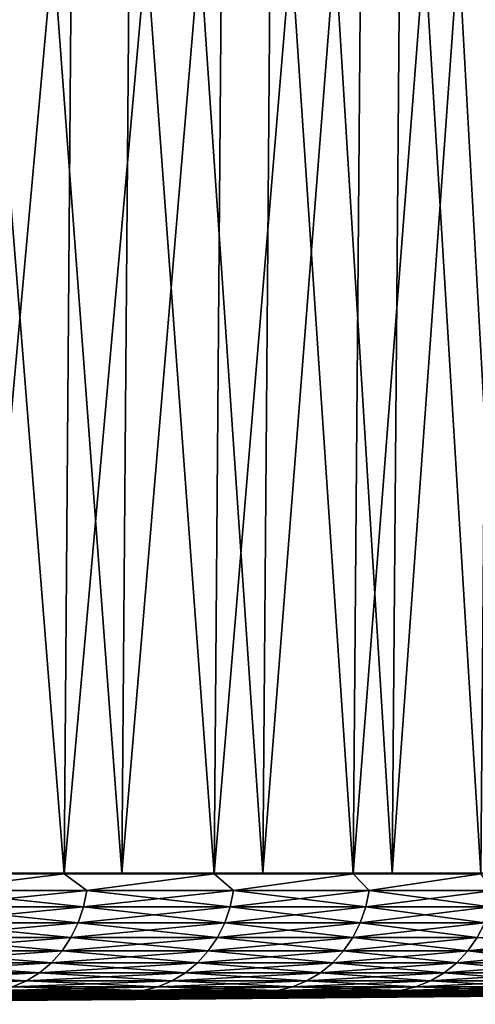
# Model space of a CAD drawing. Header units: millimetres. Extents: x -112 to 112, y -55 to 40.
# Tile 167 of 171: x 98.65 to 104.39, y -54.94 to -42.54. Entities that reach past the tile are written whole.
import ezdxf

# ---------------------------------------------------------------- set-up
doc = ezdxf.new("R2010")
doc.units = ezdxf.units.MM
doc.header["$LTSCALE"] = 52.148148
for name, color, linetype in [('151', 7, 'CONTINUOUS'), ('152', 7, 'CONTINUOUS'), ('153', 7, 'CONTINUOUS'), ('154', 7, 'CONTINUOUS'), ('156', 7, 'CONTINUOUS'), ('157', 7, 'CONTINUOUS'), ('158', 7, 'CONTINUOUS'), ('159', 7, 'CONTINUOUS')]:
    doc.layers.add(name, color=color, linetype=linetype)

msp = doc.modelspace()

# ---------------------------------------------------------------- linework, layer by layer
at = {"layer": '151', "color": 1, "linetype": 'Continuous'}
for points in [[(98.02, -53.294, -52.542), (99.938, -53.294, -48.795), (98.199, -30.003, -52.638), (98.02, -53.294, -52.542)], [(98.199, -30.003, -52.638), (99.938, -53.294, -48.795), (100.121, -30.003, -48.884), (98.199, -30.003, -52.638)], [(99.938, -53.294, -48.795), (101.713, -53.294, -44.978), (100.121, -30.003, -48.884), (99.938, -53.294, -48.795)], [(100.121, -30.003, -48.884), (101.713, -53.294, -44.978), (101.899, -30.003, -45.061), (100.121, -30.003, -48.884)], [(101.713, -53.294, -44.978), (103.342, -53.294, -41.097), (101.899, -30.003, -45.061), (101.713, -53.294, -44.978)], [(101.899, -30.003, -45.061), (103.342, -53.294, -41.097), (103.531, -30.003, -41.172), (101.899, -30.003, -45.061)], [(103.342, -53.294, -41.097), (104.823, -53.294, -37.157), (103.531, -30.003, -41.172), (103.342, -53.294, -41.097)], [(103.531, -30.003, -41.172), (104.823, -53.294, -37.157), (105.015, -30.003, -37.225), (103.531, -30.003, -41.172)]]:
    msp.add_3dface(points, dxfattribs=at)
at = {"layer": '152', "color": 1, "linetype": 'Continuous'}
for points in [[(100.121, -30.003, 48.884), (98.02, -53.294, 52.542), (98.199, -30.003, 52.638), (100.121, -30.003, 48.884)], [(99.938, -53.294, 48.795), (98.02, -53.294, 52.542), (100.121, -30.003, 48.884), (99.938, -53.294, 48.795)], [(101.899, -30.003, 45.061), (99.938, -53.294, 48.795), (100.121, -30.003, 48.884), (101.899, -30.003, 45.061)], [(101.713, -53.294, 44.978), (99.938, -53.294, 48.795), (101.899, -30.003, 45.061), (101.713, -53.294, 44.978)], [(103.531, -30.003, 41.172), (101.713, -53.294, 44.978), (101.899, -30.003, 45.061), (103.531, -30.003, 41.172)], [(103.342, -53.294, 41.097), (101.713, -53.294, 44.978), (103.531, -30.003, 41.172), (103.342, -53.294, 41.097)], [(105.015, -30.003, 37.225), (103.342, -53.294, 41.097), (103.531, -30.003, 41.172), (105.015, -30.003, 37.225)], [(104.823, -53.294, 37.157), (103.342, -53.294, 41.097), (105.015, -30.003, 37.225), (104.823, -53.294, 37.157)]]:
    msp.add_3dface(points, dxfattribs=at)
at = {"layer": '153', "color": 1, "linetype": 'Continuous'}
for points in [[(97.356, -30.003, -56.209), (99.39, -30.003, -52.529), (97.18, -53.302, -56.107), (97.356, -30.003, -56.209)], [(97.18, -53.302, -56.107), (99.39, -30.003, -52.529), (99.21, -53.302, -52.434), (97.18, -53.302, -56.107)], [(99.39, -30.003, -52.529), (101.285, -30.003, -48.776), (99.21, -53.302, -52.434), (99.39, -30.003, -52.529)], [(99.21, -53.302, -52.434), (101.285, -30.003, -48.776), (101.101, -53.302, -48.688), (99.21, -53.302, -52.434)], [(101.285, -30.003, -48.776), (103.038, -30.003, -44.955), (101.101, -53.302, -48.688), (101.285, -30.003, -48.776)], [(101.101, -53.302, -48.688), (103.038, -30.003, -44.955), (102.851, -53.302, -44.874), (101.101, -53.302, -48.688)], [(103.038, -30.003, -44.955), (104.646, -30.003, -41.071), (102.851, -53.302, -44.874), (103.038, -30.003, -44.955)], [(102.851, -53.302, -44.874), (104.646, -30.003, -41.071), (104.457, -53.302, -40.996), (102.851, -53.302, -44.874)]]:
    msp.add_3dface(points, dxfattribs=at)
at = {"layer": '154', "color": 1, "linetype": 'Continuous'}
for points in [[(97.18, -53.302, 56.107), (99.21, -53.302, 52.434), (97.356, -30.003, 56.209), (97.18, -53.302, 56.107)], [(97.356, -30.003, 56.209), (99.21, -53.302, 52.434), (99.39, -30.003, 52.529), (97.356, -30.003, 56.209)], [(99.21, -53.302, 52.434), (101.101, -53.302, 48.688), (99.39, -30.003, 52.529), (99.21, -53.302, 52.434)], [(99.39, -30.003, 52.529), (101.101, -53.302, 48.688), (101.285, -30.003, 48.776), (99.39, -30.003, 52.529)], [(101.101, -53.302, 48.688), (102.851, -53.302, 44.874), (101.285, -30.003, 48.776), (101.101, -53.302, 48.688)], [(101.285, -30.003, 48.776), (102.851, -53.302, 44.874), (103.038, -30.003, 44.955), (101.285, -30.003, 48.776)], [(102.851, -53.302, 44.874), (104.457, -53.302, 40.996), (103.038, -30.003, 44.955), (102.851, -53.302, 44.874)], [(103.038, -30.003, 44.955), (104.457, -53.302, 40.996), (104.646, -30.003, 41.071), (103.038, -30.003, 44.955)]]:
    msp.add_3dface(points, dxfattribs=at)
at = {"layer": '156', "color": 1, "linetype": 'Continuous'}
for points in [[(98.564, -54.789, -50.456), (99.501, -54.789, -48.582), (82.38, -54.945, -41.732), (98.564, -54.789, -50.456)], [(82.38, -54.945, -41.732), (100.403, -54.789, -46.69), (84.246, -54.945, -37.825), (82.38, -54.945, -41.732)], [(99.501, -54.789, -48.582), (100.403, -54.789, -46.69), (82.38, -54.945, -41.732), (99.501, -54.789, -48.582)], [(101.268, -54.789, -44.782), (102.098, -54.789, -42.857), (84.246, -54.945, -37.825), (101.268, -54.789, -44.782)], [(84.246, -54.945, -37.825), (102.891, -54.789, -40.918), (85.926, -54.945, -33.834), (84.246, -54.945, -37.825)], [(102.098, -54.789, -42.857), (102.891, -54.789, -40.918), (84.246, -54.945, -37.825), (102.098, -54.789, -42.857)], [(100.403, -54.789, -46.69), (101.268, -54.789, -44.782), (84.246, -54.945, -37.825), (100.403, -54.789, -46.69)], [(102.891, -54.789, -40.918), (103.646, -54.789, -38.963), (85.926, -54.945, -33.834), (102.891, -54.789, -40.918)], [(85.926, -54.945, -33.834), (104.365, -54.789, -36.995), (87.418, -54.945, -29.77), (85.926, -54.945, -33.834)], [(103.646, -54.789, -38.963), (104.365, -54.789, -36.995), (85.926, -54.945, -33.834), (103.646, -54.789, -38.963)], [(104.365, -54.789, -36.995), (105.047, -54.789, -35.013), (87.418, -54.945, -29.77), (104.365, -54.789, -36.995)], [(105.047, -54.789, -35.013), (105.69, -54.789, -33.019), (87.418, -54.945, -29.77), (105.047, -54.789, -35.013)], [(87.418, -54.945, -29.77), (106.296, -54.789, -31.013), (88.717, -54.945, -25.639), (87.418, -54.945, -29.77)], [(105.69, -54.789, -33.019), (106.296, -54.789, -31.013), (87.418, -54.945, -29.77), (105.69, -54.789, -33.019)], [(106.296, -54.789, -31.013), (106.864, -54.789, -28.996), (88.717, -54.945, -25.639), (106.296, -54.789, -31.013)], [(88.717, -54.945, -25.639), (107.394, -54.789, -26.968), (89.821, -54.945, -21.453), (88.717, -54.945, -25.639)], [(106.864, -54.789, -28.996), (107.394, -54.789, -26.968), (88.717, -54.945, -25.639), (106.864, -54.789, -28.996)], [(107.394, -54.789, -26.968), (107.885, -54.789, -24.931), (89.821, -54.945, -21.453), (107.394, -54.789, -26.968)], [(107.885, -54.789, -24.931), (108.337, -54.789, -22.885), (89.821, -54.945, -21.453), (107.885, -54.789, -24.931)], [(89.821, -54.945, -21.453), (108.751, -54.789, -20.831), (90.728, -54.945, -17.219), (89.821, -54.945, -21.453)], [(108.337, -54.789, -22.885), (108.751, -54.789, -20.831), (89.821, -54.945, -21.453), (108.337, -54.789, -22.885)], [(108.751, -54.789, -20.831), (109.126, -54.789, -18.769), (90.728, -54.945, -17.219), (108.751, -54.789, -20.831)], [(90.728, -54.945, -17.219), (109.461, -54.789, -16.7), (91.435, -54.945, -12.948), (90.728, -54.945, -17.219)], [(109.126, -54.789, -18.769), (109.461, -54.789, -16.7), (90.728, -54.945, -17.219), (109.126, -54.789, -18.769)], [(109.461, -54.789, -16.7), (109.758, -54.789, -14.626), (91.435, -54.945, -12.948), (109.461, -54.789, -16.7)], [(109.758, -54.789, -14.626), (110.015, -54.789, -12.546), (91.435, -54.945, -12.948), (109.758, -54.789, -14.626)], [(91.435, -54.945, -12.948), (110.233, -54.789, -10.462), (91.942, -54.945, -8.648), (91.435, -54.945, -12.948)], [(110.015, -54.789, -12.546), (110.233, -54.789, -10.462), (91.435, -54.945, -12.948), (110.015, -54.789, -12.546)], [(91.942, -54.945, -8.648), (110.55, -54.789, -6.283), (92.246, -54.945, -4.329), (91.942, -54.945, -8.648)], [(110.411, -54.789, -8.374), (110.55, -54.789, -6.283), (91.942, -54.945, -8.648), (110.411, -54.789, -8.374)], [(110.233, -54.789, -10.462), (110.411, -54.789, -8.374), (91.942, -54.945, -8.648), (110.233, -54.789, -10.462)], [(110.55, -54.789, -6.283), (110.649, -54.789, -4.19), (92.246, -54.945, -4.329), (110.55, -54.789, -6.283)], [(110.649, -54.789, -4.19), (110.708, -54.789, -2.095), (92.246, -54.945, -4.329), (110.649, -54.789, -4.19)], [(110.708, -54.789, -2.095), (110.728, -54.789), (92.246, -54.945, -4.329), (110.708, -54.789, -2.095)], [(92.246, -54.945, -4.329), (110.728, -54.789), (100.662, -54.878), (92.246, -54.945, -4.329)], [(92.348, -54.945), (92.246, -54.945, -4.329), (100.662, -54.878), (92.348, -54.945)]]:
    msp.add_3dface(points, dxfattribs=at)
at = {"layer": '157', "color": 1, "linetype": 'Continuous'}
for points in [[(99.501, -54.789, 48.582), (98.564, -54.789, 50.456), (82.38, -54.945, 41.732), (99.501, -54.789, 48.582)], [(84.246, -54.945, 37.825), (99.501, -54.789, 48.582), (82.38, -54.945, 41.732), (84.246, -54.945, 37.825)], [(85.926, -54.945, 33.834), (101.268, -54.789, 44.782), (84.246, -54.945, 37.825), (85.926, -54.945, 33.834)], [(101.268, -54.789, 44.782), (100.403, -54.789, 46.69), (84.246, -54.945, 37.825), (101.268, -54.789, 44.782)], [(100.403, -54.789, 46.69), (99.501, -54.789, 48.582), (84.246, -54.945, 37.825), (100.403, -54.789, 46.69)], [(87.418, -54.945, 29.77), (103.646, -54.789, 38.963), (85.926, -54.945, 33.834), (87.418, -54.945, 29.77)], [(103.646, -54.789, 38.963), (102.891, -54.789, 40.918), (85.926, -54.945, 33.834), (103.646, -54.789, 38.963)], [(102.891, -54.789, 40.918), (102.098, -54.789, 42.857), (85.926, -54.945, 33.834), (102.891, -54.789, 40.918)], [(102.098, -54.789, 42.857), (101.268, -54.789, 44.782), (85.926, -54.945, 33.834), (102.098, -54.789, 42.857)], [(88.717, -54.945, 25.639), (105.047, -54.789, 35.013), (87.418, -54.945, 29.77), (88.717, -54.945, 25.639)], [(105.047, -54.789, 35.013), (104.365, -54.789, 36.995), (87.418, -54.945, 29.77), (105.047, -54.789, 35.013)], [(104.365, -54.789, 36.995), (103.646, -54.789, 38.963), (87.418, -54.945, 29.77), (104.365, -54.789, 36.995)], [(89.821, -54.945, 21.453), (106.864, -54.789, 28.996), (88.717, -54.945, 25.639), (89.821, -54.945, 21.453)], [(106.864, -54.789, 28.996), (106.296, -54.789, 31.013), (88.717, -54.945, 25.639), (106.864, -54.789, 28.996)], [(106.296, -54.789, 31.013), (105.69, -54.789, 33.019), (88.717, -54.945, 25.639), (106.296, -54.789, 31.013)], [(105.69, -54.789, 33.019), (105.047, -54.789, 35.013), (88.717, -54.945, 25.639), (105.69, -54.789, 33.019)], [(90.728, -54.945, 17.219), (107.885, -54.789, 24.931), (89.821, -54.945, 21.453), (90.728, -54.945, 17.219)], [(107.885, -54.789, 24.931), (107.394, -54.789, 26.968), (89.821, -54.945, 21.453), (107.885, -54.789, 24.931)], [(107.394, -54.789, 26.968), (106.864, -54.789, 28.996), (89.821, -54.945, 21.453), (107.394, -54.789, 26.968)], [(91.435, -54.945, 12.948), (109.126, -54.789, 18.769), (90.728, -54.945, 17.219), (91.435, -54.945, 12.948)], [(109.126, -54.789, 18.769), (108.751, -54.789, 20.831), (90.728, -54.945, 17.219), (109.126, -54.789, 18.769)], [(108.751, -54.789, 20.831), (108.337, -54.789, 22.885), (90.728, -54.945, 17.219), (108.751, -54.789, 20.831)], [(108.337, -54.789, 22.885), (107.885, -54.789, 24.931), (90.728, -54.945, 17.219), (108.337, -54.789, 22.885)], [(109.461, -54.789, 16.7), (109.126, -54.789, 18.769), (91.435, -54.945, 12.948), (109.461, -54.789, 16.7)], [(109.758, -54.789, 14.626), (109.461, -54.789, 16.7), (91.435, -54.945, 12.948), (109.758, -54.789, 14.626)], [(91.942, -54.945, 8.648), (109.758, -54.789, 14.626), (91.435, -54.945, 12.948), (91.942, -54.945, 8.648)], [(92.246, -54.945, 4.329), (110.411, -54.789, 8.374), (91.942, -54.945, 8.648), (92.246, -54.945, 4.329)], [(110.411, -54.789, 8.374), (110.233, -54.789, 10.462), (91.942, -54.945, 8.648), (110.411, -54.789, 8.374)], [(110.233, -54.789, 10.462), (110.015, -54.789, 12.546), (91.942, -54.945, 8.648), (110.233, -54.789, 10.462)], [(110.015, -54.789, 12.546), (109.758, -54.789, 14.626), (91.942, -54.945, 8.648), (110.015, -54.789, 12.546)], [(110.649, -54.789, 4.19), (110.55, -54.789, 6.283), (92.246, -54.945, 4.329), (110.649, -54.789, 4.19)], [(110.55, -54.789, 6.283), (110.411, -54.789, 8.374), (92.246, -54.945, 4.329), (110.55, -54.789, 6.283)], [(92.348, -54.945), (110.649, -54.789, 4.19), (92.246, -54.945, 4.329), (92.348, -54.945)], [(110.649, -54.789, 4.19), (92.348, -54.945), (110.708, -54.789, 2.095), (110.649, -54.789, 4.19)], [(92.348, -54.945), (100.662, -54.878), (110.708, -54.789, 2.095), (92.348, -54.945)], [(100.662, -54.878), (110.728, -54.789), (110.708, -54.789, 2.095), (100.662, -54.878)]]:
    msp.add_3dface(points, dxfattribs=at)
at = {"layer": '158', "color": 1, "linetype": 'Continuous'}
for points in [[(99.21, -53.302, 52.434), (97.18, -53.302, 56.107), (97.51, -53.511, 55.499), (99.21, -53.302, 52.434)], [(99.494, -53.511, 51.858), (99.21, -53.302, 52.434), (97.51, -53.511, 55.499), (99.494, -53.511, 51.858)], [(101.101, -53.302, 48.688), (99.21, -53.302, 52.434), (99.494, -53.511, 51.858), (101.101, -53.302, 48.688)], [(101.342, -53.511, 48.146), (101.101, -53.302, 48.688), (99.494, -53.511, 51.858), (101.342, -53.511, 48.146)], [(102.851, -53.302, 44.874), (101.101, -53.302, 48.688), (101.342, -53.511, 48.146), (102.851, -53.302, 44.874)], [(103.052, -53.511, 44.369), (102.851, -53.302, 44.874), (101.342, -53.511, 48.146), (103.052, -53.511, 44.369)], [(104.457, -53.302, 40.996), (102.851, -53.302, 44.874), (103.052, -53.511, 44.369), (104.457, -53.302, 40.996)], [(104.621, -53.511, 40.53), (104.457, -53.302, 40.996), (103.052, -53.511, 44.369), (104.621, -53.511, 40.53)], [(99.453, -53.718, 51.837), (97.51, -53.511, 55.499), (97.47, -53.718, 55.476), (99.453, -53.718, 51.837)], [(99.494, -53.511, 51.858), (97.51, -53.511, 55.499), (99.453, -53.718, 51.837), (99.494, -53.511, 51.858)], [(101.301, -53.718, 48.127), (99.494, -53.511, 51.858), (99.453, -53.718, 51.837), (101.301, -53.718, 48.127)], [(101.342, -53.511, 48.146), (99.494, -53.511, 51.858), (101.301, -53.718, 48.127), (101.342, -53.511, 48.146)], [(103.01, -53.718, 44.35), (101.342, -53.511, 48.146), (101.301, -53.718, 48.127), (103.01, -53.718, 44.35)], [(103.052, -53.511, 44.369), (101.342, -53.511, 48.146), (103.01, -53.718, 44.35), (103.052, -53.511, 44.369)], [(104.578, -53.718, 40.514), (103.052, -53.511, 44.369), (103.01, -53.718, 44.35), (104.578, -53.718, 40.514)], [(104.621, -53.511, 40.53), (103.052, -53.511, 44.369), (104.578, -53.718, 40.514), (104.621, -53.511, 40.53)], [(99.387, -53.916, 51.802), (97.47, -53.718, 55.476), (97.405, -53.916, 55.439), (99.387, -53.916, 51.802)], [(99.453, -53.718, 51.837), (97.47, -53.718, 55.476), (99.387, -53.916, 51.802), (99.453, -53.718, 51.837)], [(101.233, -53.916, 48.094), (99.453, -53.718, 51.837), (99.387, -53.916, 51.802), (101.233, -53.916, 48.094)], [(101.301, -53.718, 48.127), (99.453, -53.718, 51.837), (101.233, -53.916, 48.094), (101.301, -53.718, 48.127)], [(102.941, -53.916, 44.321), (101.301, -53.718, 48.127), (101.233, -53.916, 48.094), (102.941, -53.916, 44.321)], [(103.01, -53.718, 44.35), (101.301, -53.718, 48.127), (102.941, -53.916, 44.321), (103.01, -53.718, 44.35)], [(104.509, -53.916, 40.487), (103.01, -53.718, 44.35), (102.941, -53.916, 44.321), (104.509, -53.916, 40.487)], [(104.578, -53.718, 40.514), (103.01, -53.718, 44.35), (104.509, -53.916, 40.487), (104.578, -53.718, 40.514)], [(99.296, -54.102, 51.755), (97.405, -53.916, 55.439), (97.316, -54.102, 55.389), (99.296, -54.102, 51.755)], [(99.387, -53.916, 51.802), (97.405, -53.916, 55.439), (99.296, -54.102, 51.755), (99.387, -53.916, 51.802)], [(101.141, -54.102, 48.051), (99.387, -53.916, 51.802), (99.296, -54.102, 51.755), (101.141, -54.102, 48.051)], [(101.233, -53.916, 48.094), (99.387, -53.916, 51.802), (101.141, -54.102, 48.051), (101.233, -53.916, 48.094)], [(102.848, -54.102, 44.281), (101.233, -53.916, 48.094), (101.141, -54.102, 48.051), (102.848, -54.102, 44.281)], [(102.941, -53.916, 44.321), (101.233, -53.916, 48.094), (102.848, -54.102, 44.281), (102.941, -53.916, 44.321)], [(104.414, -54.102, 40.45), (102.941, -53.916, 44.321), (102.848, -54.102, 44.281), (104.414, -54.102, 40.45)], [(104.509, -53.916, 40.487), (102.941, -53.916, 44.321), (104.414, -54.102, 40.45), (104.509, -53.916, 40.487)], [(99.184, -54.271, 51.697), (97.316, -54.102, 55.389), (97.206, -54.271, 55.326), (99.184, -54.271, 51.697)], [(99.296, -54.102, 51.755), (97.316, -54.102, 55.389), (99.184, -54.271, 51.697), (99.296, -54.102, 51.755)], [(101.026, -54.271, 47.996), (99.296, -54.102, 51.755), (99.184, -54.271, 51.697), (101.026, -54.271, 47.996)], [(101.141, -54.102, 48.051), (99.296, -54.102, 51.755), (101.026, -54.271, 47.996), (101.141, -54.102, 48.051)], [(102.731, -54.271, 44.23), (101.141, -54.102, 48.051), (101.026, -54.271, 47.996), (102.731, -54.271, 44.23)], [(102.848, -54.102, 44.281), (101.141, -54.102, 48.051), (102.731, -54.271, 44.23), (102.848, -54.102, 44.281)], [(104.295, -54.271, 40.404), (102.848, -54.102, 44.281), (102.731, -54.271, 44.23), (104.295, -54.271, 40.404)], [(104.414, -54.102, 40.45), (102.848, -54.102, 44.281), (104.295, -54.271, 40.404), (104.414, -54.102, 40.45)], [(105.717, -54.271, 36.523), (104.414, -54.102, 40.45), (104.295, -54.271, 40.404), (105.717, -54.271, 36.523)], [(99.051, -54.421, 51.627), (97.206, -54.271, 55.326), (97.076, -54.421, 55.252), (99.051, -54.421, 51.627)], [(99.184, -54.271, 51.697), (97.206, -54.271, 55.326), (99.051, -54.421, 51.627), (99.184, -54.271, 51.697)], [(100.891, -54.421, 47.932), (99.184, -54.271, 51.697), (99.051, -54.421, 51.627), (100.891, -54.421, 47.932)], [(101.026, -54.271, 47.996), (99.184, -54.271, 51.697), (100.891, -54.421, 47.932), (101.026, -54.271, 47.996)], [(102.593, -54.421, 44.171), (101.026, -54.271, 47.996), (100.891, -54.421, 47.932), (102.593, -54.421, 44.171)], [(102.731, -54.271, 44.23), (101.026, -54.271, 47.996), (102.593, -54.421, 44.171), (102.731, -54.271, 44.23)], [(104.156, -54.421, 40.35), (102.731, -54.271, 44.23), (102.593, -54.421, 44.171), (104.156, -54.421, 40.35)], [(104.295, -54.271, 40.404), (102.731, -54.271, 44.23), (104.156, -54.421, 40.35), (104.295, -54.271, 40.404)], [(105.575, -54.421, 36.474), (104.295, -54.271, 40.404), (104.156, -54.421, 40.35), (105.575, -54.421, 36.474)], [(105.717, -54.271, 36.523), (104.295, -54.271, 40.404), (105.575, -54.421, 36.474), (105.717, -54.271, 36.523)], [(98.901, -54.549, 51.549), (97.076, -54.421, 55.252), (96.929, -54.549, 55.169), (98.901, -54.549, 51.549)], [(99.051, -54.421, 51.627), (97.076, -54.421, 55.252), (98.901, -54.549, 51.549), (99.051, -54.421, 51.627)], [(100.738, -54.549, 47.859), (99.051, -54.421, 51.627), (98.901, -54.549, 51.549), (100.738, -54.549, 47.859)], [(100.891, -54.421, 47.932), (99.051, -54.421, 51.627), (100.738, -54.549, 47.859), (100.891, -54.421, 47.932)], [(102.438, -54.549, 44.104), (100.891, -54.421, 47.932), (100.738, -54.549, 47.859), (102.438, -54.549, 44.104)], [(102.593, -54.421, 44.171), (100.891, -54.421, 47.932), (102.438, -54.549, 44.104), (102.593, -54.421, 44.171)], [(103.998, -54.549, 40.289), (102.593, -54.421, 44.171), (102.438, -54.549, 44.104), (103.998, -54.549, 40.289)], [(104.156, -54.421, 40.35), (102.593, -54.421, 44.171), (103.998, -54.549, 40.289), (104.156, -54.421, 40.35)], [(105.416, -54.549, 36.419), (104.156, -54.421, 40.35), (103.998, -54.549, 40.289), (105.416, -54.549, 36.419)], [(105.575, -54.421, 36.474), (104.156, -54.421, 40.35), (105.416, -54.549, 36.419), (105.575, -54.421, 36.474)], [(98.737, -54.651, 51.463), (96.929, -54.549, 55.169), (96.768, -54.651, 55.077), (98.737, -54.651, 51.463)], [(98.901, -54.549, 51.549), (96.929, -54.549, 55.169), (98.737, -54.651, 51.463), (98.901, -54.549, 51.549)], [(100.571, -54.651, 47.78), (98.901, -54.549, 51.549), (98.737, -54.651, 51.463), (100.571, -54.651, 47.78)], [(100.738, -54.549, 47.859), (98.901, -54.549, 51.549), (100.571, -54.651, 47.78), (100.738, -54.549, 47.859)], [(102.268, -54.651, 44.031), (100.738, -54.549, 47.859), (100.571, -54.651, 47.78), (102.268, -54.651, 44.031)], [(102.438, -54.549, 44.104), (100.738, -54.549, 47.859), (102.268, -54.651, 44.031), (102.438, -54.549, 44.104)], [(103.825, -54.651, 40.222), (102.438, -54.549, 44.104), (102.268, -54.651, 44.031), (103.825, -54.651, 40.222)], [(103.998, -54.549, 40.289), (102.438, -54.549, 44.104), (103.825, -54.651, 40.222), (103.998, -54.549, 40.289)], [(105.24, -54.651, 36.358), (103.998, -54.549, 40.289), (103.825, -54.651, 40.222), (105.24, -54.651, 36.358)], [(105.416, -54.549, 36.419), (103.998, -54.549, 40.289), (105.24, -54.651, 36.358), (105.416, -54.549, 36.419)], [(98.737, -54.651, 51.463), (96.768, -54.651, 55.077), (98.561, -54.726, 51.372), (98.737, -54.651, 51.463)], [(100.392, -54.726, 47.695), (98.737, -54.651, 51.463), (98.561, -54.726, 51.372), (100.392, -54.726, 47.695)], [(100.571, -54.651, 47.78), (98.737, -54.651, 51.463), (100.392, -54.726, 47.695), (100.571, -54.651, 47.78)], [(102.086, -54.726, 43.953), (100.571, -54.651, 47.78), (100.392, -54.726, 47.695), (102.086, -54.726, 43.953)], [(102.268, -54.651, 44.031), (100.571, -54.651, 47.78), (102.086, -54.726, 43.953), (102.268, -54.651, 44.031)], [(103.64, -54.726, 40.15), (102.268, -54.651, 44.031), (102.086, -54.726, 43.953), (103.64, -54.726, 40.15)], [(103.825, -54.651, 40.222), (102.268, -54.651, 44.031), (103.64, -54.726, 40.15), (103.825, -54.651, 40.222)], [(105.053, -54.726, 36.293), (103.825, -54.651, 40.222), (103.64, -54.726, 40.15), (105.053, -54.726, 36.293)], [(105.24, -54.651, 36.358), (103.825, -54.651, 40.222), (105.053, -54.726, 36.293), (105.24, -54.651, 36.358)], [(100.205, -54.772, 47.606), (98.561, -54.726, 51.372), (98.378, -54.772, 51.276), (100.205, -54.772, 47.606)], [(99.501, -54.789, 48.582), (100.205, -54.772, 47.606), (98.378, -54.772, 51.276), (99.501, -54.789, 48.582)], [(98.564, -54.789, 50.456), (99.501, -54.789, 48.582), (98.378, -54.772, 51.276), (98.564, -54.789, 50.456)], [(100.392, -54.726, 47.695), (98.561, -54.726, 51.372), (100.205, -54.772, 47.606), (100.392, -54.726, 47.695)], [(99.501, -54.789, 48.582), (100.403, -54.789, 46.69), (100.205, -54.772, 47.606), (99.501, -54.789, 48.582)], [(101.896, -54.772, 43.871), (100.392, -54.726, 47.695), (100.205, -54.772, 47.606), (101.896, -54.772, 43.871)], [(101.268, -54.789, 44.782), (101.896, -54.772, 43.871), (100.205, -54.772, 47.606), (101.268, -54.789, 44.782)], [(100.403, -54.789, 46.69), (101.268, -54.789, 44.782), (100.205, -54.772, 47.606), (100.403, -54.789, 46.69)], [(102.086, -54.726, 43.953), (100.392, -54.726, 47.695), (101.896, -54.772, 43.871), (102.086, -54.726, 43.953)], [(101.268, -54.789, 44.782), (102.098, -54.789, 42.857), (101.896, -54.772, 43.871), (101.268, -54.789, 44.782)], [(103.447, -54.772, 40.076), (102.086, -54.726, 43.953), (101.896, -54.772, 43.871), (103.447, -54.772, 40.076)], [(102.891, -54.789, 40.918), (103.447, -54.772, 40.076), (101.896, -54.772, 43.871), (102.891, -54.789, 40.918)], [(102.098, -54.789, 42.857), (102.891, -54.789, 40.918), (101.896, -54.772, 43.871), (102.098, -54.789, 42.857)], [(103.64, -54.726, 40.15), (102.086, -54.726, 43.953), (103.447, -54.772, 40.076), (103.64, -54.726, 40.15)], [(102.891, -54.789, 40.918), (103.646, -54.789, 38.963), (103.447, -54.772, 40.076), (102.891, -54.789, 40.918)], [(104.858, -54.772, 36.226), (103.64, -54.726, 40.15), (103.447, -54.772, 40.076), (104.858, -54.772, 36.226)], [(103.646, -54.789, 38.963), (104.365, -54.789, 36.995), (103.447, -54.772, 40.076), (103.646, -54.789, 38.963)], [(104.365, -54.789, 36.995), (104.858, -54.772, 36.226), (103.447, -54.772, 40.076), (104.365, -54.789, 36.995)], [(105.053, -54.726, 36.293), (103.64, -54.726, 40.15), (104.858, -54.772, 36.226), (105.053, -54.726, 36.293)], [(104.365, -54.789, 36.995), (105.047, -54.789, 35.013), (104.858, -54.772, 36.226), (104.365, -54.789, 36.995)]]:
    msp.add_3dface(points, dxfattribs=at)
at = {"layer": '159', "color": 1, "linetype": 'Continuous'}
for points in [[(97.18, -53.302, -56.107), (99.21, -53.302, -52.434), (97.51, -53.511, -55.499), (97.18, -53.302, -56.107)], [(97.51, -53.511, -55.499), (99.21, -53.302, -52.434), (99.494, -53.511, -51.858), (97.51, -53.511, -55.499)], [(99.21, -53.302, -52.434), (101.101, -53.302, -48.688), (99.494, -53.511, -51.858), (99.21, -53.302, -52.434)], [(99.494, -53.511, -51.858), (101.101, -53.302, -48.688), (101.342, -53.511, -48.146), (99.494, -53.511, -51.858)], [(101.101, -53.302, -48.688), (102.851, -53.302, -44.874), (101.342, -53.511, -48.146), (101.101, -53.302, -48.688)], [(101.342, -53.511, -48.146), (102.851, -53.302, -44.874), (103.052, -53.511, -44.369), (101.342, -53.511, -48.146)], [(102.851, -53.302, -44.874), (104.457, -53.302, -40.996), (103.052, -53.511, -44.369), (102.851, -53.302, -44.874)], [(103.052, -53.511, -44.369), (104.457, -53.302, -40.996), (104.621, -53.511, -40.53), (103.052, -53.511, -44.369)], [(97.51, -53.511, -55.499), (99.494, -53.511, -51.858), (97.47, -53.718, -55.476), (97.51, -53.511, -55.499)], [(97.47, -53.718, -55.476), (99.494, -53.511, -51.858), (99.453, -53.718, -51.837), (97.47, -53.718, -55.476)], [(99.494, -53.511, -51.858), (101.342, -53.511, -48.146), (99.453, -53.718, -51.837), (99.494, -53.511, -51.858)], [(99.453, -53.718, -51.837), (101.342, -53.511, -48.146), (101.301, -53.718, -48.127), (99.453, -53.718, -51.837)], [(101.342, -53.511, -48.146), (103.052, -53.511, -44.369), (101.301, -53.718, -48.127), (101.342, -53.511, -48.146)], [(101.301, -53.718, -48.127), (103.052, -53.511, -44.369), (103.01, -53.718, -44.35), (101.301, -53.718, -48.127)], [(103.052, -53.511, -44.369), (104.621, -53.511, -40.53), (103.01, -53.718, -44.35), (103.052, -53.511, -44.369)], [(103.01, -53.718, -44.35), (104.621, -53.511, -40.53), (104.578, -53.718, -40.514), (103.01, -53.718, -44.35)], [(97.47, -53.718, -55.476), (99.453, -53.718, -51.837), (97.405, -53.916, -55.439), (97.47, -53.718, -55.476)], [(97.405, -53.916, -55.439), (99.453, -53.718, -51.837), (99.387, -53.916, -51.802), (97.405, -53.916, -55.439)], [(99.453, -53.718, -51.837), (101.301, -53.718, -48.127), (99.387, -53.916, -51.802), (99.453, -53.718, -51.837)], [(99.387, -53.916, -51.802), (101.301, -53.718, -48.127), (101.233, -53.916, -48.094), (99.387, -53.916, -51.802)], [(101.301, -53.718, -48.127), (103.01, -53.718, -44.35), (101.233, -53.916, -48.094), (101.301, -53.718, -48.127)], [(101.233, -53.916, -48.094), (103.01, -53.718, -44.35), (102.941, -53.916, -44.321), (101.233, -53.916, -48.094)], [(103.01, -53.718, -44.35), (104.578, -53.718, -40.514), (102.941, -53.916, -44.321), (103.01, -53.718, -44.35)], [(102.941, -53.916, -44.321), (104.578, -53.718, -40.514), (104.509, -53.916, -40.487), (102.941, -53.916, -44.321)], [(97.316, -54.102, -55.389), (99.387, -53.916, -51.802), (99.296, -54.102, -51.755), (97.316, -54.102, -55.389)], [(97.405, -53.916, -55.439), (99.387, -53.916, -51.802), (97.316, -54.102, -55.389), (97.405, -53.916, -55.439)], [(99.296, -54.102, -51.755), (101.233, -53.916, -48.094), (101.141, -54.102, -48.051), (99.296, -54.102, -51.755)], [(99.387, -53.916, -51.802), (101.233, -53.916, -48.094), (99.296, -54.102, -51.755), (99.387, -53.916, -51.802)], [(101.141, -54.102, -48.051), (102.941, -53.916, -44.321), (102.848, -54.102, -44.281), (101.141, -54.102, -48.051)], [(101.233, -53.916, -48.094), (102.941, -53.916, -44.321), (101.141, -54.102, -48.051), (101.233, -53.916, -48.094)], [(102.848, -54.102, -44.281), (104.509, -53.916, -40.487), (104.414, -54.102, -40.45), (102.848, -54.102, -44.281)], [(102.941, -53.916, -44.321), (104.509, -53.916, -40.487), (102.848, -54.102, -44.281), (102.941, -53.916, -44.321)], [(97.206, -54.271, -55.326), (99.296, -54.102, -51.755), (99.184, -54.271, -51.697), (97.206, -54.271, -55.326)], [(97.316, -54.102, -55.389), (99.296, -54.102, -51.755), (97.206, -54.271, -55.326), (97.316, -54.102, -55.389)], [(99.184, -54.271, -51.697), (101.141, -54.102, -48.051), (101.026, -54.271, -47.996), (99.184, -54.271, -51.697)], [(99.296, -54.102, -51.755), (101.141, -54.102, -48.051), (99.184, -54.271, -51.697), (99.296, -54.102, -51.755)], [(101.026, -54.271, -47.996), (102.848, -54.102, -44.281), (102.731, -54.271, -44.23), (101.026, -54.271, -47.996)], [(101.141, -54.102, -48.051), (102.848, -54.102, -44.281), (101.026, -54.271, -47.996), (101.141, -54.102, -48.051)], [(102.731, -54.271, -44.23), (104.414, -54.102, -40.45), (104.295, -54.271, -40.404), (102.731, -54.271, -44.23)], [(102.848, -54.102, -44.281), (104.414, -54.102, -40.45), (102.731, -54.271, -44.23), (102.848, -54.102, -44.281)], [(104.295, -54.271, -40.404), (105.837, -54.102, -36.564), (105.717, -54.271, -36.523), (104.295, -54.271, -40.404)], [(104.414, -54.102, -40.45), (105.837, -54.102, -36.564), (104.295, -54.271, -40.404), (104.414, -54.102, -40.45)], [(97.206, -54.271, -55.326), (99.184, -54.271, -51.697), (97.076, -54.421, -55.252), (97.206, -54.271, -55.326)], [(97.076, -54.421, -55.252), (99.184, -54.271, -51.697), (99.051, -54.421, -51.627), (97.076, -54.421, -55.252)], [(99.184, -54.271, -51.697), (101.026, -54.271, -47.996), (99.051, -54.421, -51.627), (99.184, -54.271, -51.697)], [(99.051, -54.421, -51.627), (101.026, -54.271, -47.996), (100.891, -54.421, -47.932), (99.051, -54.421, -51.627)], [(101.026, -54.271, -47.996), (102.731, -54.271, -44.23), (100.891, -54.421, -47.932), (101.026, -54.271, -47.996)], [(100.891, -54.421, -47.932), (102.731, -54.271, -44.23), (102.593, -54.421, -44.171), (100.891, -54.421, -47.932)], [(102.731, -54.271, -44.23), (104.295, -54.271, -40.404), (102.593, -54.421, -44.171), (102.731, -54.271, -44.23)], [(102.593, -54.421, -44.171), (104.295, -54.271, -40.404), (104.156, -54.421, -40.35), (102.593, -54.421, -44.171)], [(104.295, -54.271, -40.404), (105.717, -54.271, -36.523), (104.156, -54.421, -40.35), (104.295, -54.271, -40.404)], [(104.156, -54.421, -40.35), (105.717, -54.271, -36.523), (105.575, -54.421, -36.474), (104.156, -54.421, -40.35)], [(97.076, -54.421, -55.252), (99.051, -54.421, -51.627), (96.929, -54.549, -55.169), (97.076, -54.421, -55.252)], [(96.929, -54.549, -55.169), (99.051, -54.421, -51.627), (98.901, -54.549, -51.549), (96.929, -54.549, -55.169)], [(99.051, -54.421, -51.627), (100.891, -54.421, -47.932), (98.901, -54.549, -51.549), (99.051, -54.421, -51.627)], [(98.901, -54.549, -51.549), (100.891, -54.421, -47.932), (100.738, -54.549, -47.859), (98.901, -54.549, -51.549)], [(100.891, -54.421, -47.932), (102.593, -54.421, -44.171), (100.738, -54.549, -47.859), (100.891, -54.421, -47.932)], [(100.738, -54.549, -47.859), (102.593, -54.421, -44.171), (102.438, -54.549, -44.104), (100.738, -54.549, -47.859)], [(102.593, -54.421, -44.171), (104.156, -54.421, -40.35), (102.438, -54.549, -44.104), (102.593, -54.421, -44.171)], [(102.438, -54.549, -44.104), (104.156, -54.421, -40.35), (103.998, -54.549, -40.289), (102.438, -54.549, -44.104)], [(104.156, -54.421, -40.35), (105.575, -54.421, -36.474), (103.998, -54.549, -40.289), (104.156, -54.421, -40.35)], [(103.998, -54.549, -40.289), (105.575, -54.421, -36.474), (105.416, -54.549, -36.419), (103.998, -54.549, -40.289)], [(96.929, -54.549, -55.169), (98.901, -54.549, -51.549), (96.768, -54.651, -55.077), (96.929, -54.549, -55.169)], [(96.768, -54.651, -55.077), (98.901, -54.549, -51.549), (98.737, -54.651, -51.463), (96.768, -54.651, -55.077)], [(98.737, -54.651, -51.463), (100.738, -54.549, -47.859), (100.571, -54.651, -47.78), (98.737, -54.651, -51.463)], [(98.901, -54.549, -51.549), (100.738, -54.549, -47.859), (98.737, -54.651, -51.463), (98.901, -54.549, -51.549)], [(100.738, -54.549, -47.859), (102.438, -54.549, -44.104), (100.571, -54.651, -47.78), (100.738, -54.549, -47.859)], [(100.571, -54.651, -47.78), (102.438, -54.549, -44.104), (102.268, -54.651, -44.031), (100.571, -54.651, -47.78)], [(102.438, -54.549, -44.104), (103.998, -54.549, -40.289), (102.268, -54.651, -44.031), (102.438, -54.549, -44.104)], [(102.268, -54.651, -44.031), (103.998, -54.549, -40.289), (103.825, -54.651, -40.222), (102.268, -54.651, -44.031)], [(103.998, -54.549, -40.289), (105.416, -54.549, -36.419), (103.825, -54.651, -40.222), (103.998, -54.549, -40.289)], [(103.825, -54.651, -40.222), (105.416, -54.549, -36.419), (105.24, -54.651, -36.358), (103.825, -54.651, -40.222)], [(96.768, -54.651, -55.077), (98.737, -54.651, -51.463), (96.595, -54.726, -54.979), (96.768, -54.651, -55.077)], [(96.595, -54.726, -54.979), (98.737, -54.651, -51.463), (98.561, -54.726, -51.372), (96.595, -54.726, -54.979)], [(98.737, -54.651, -51.463), (100.571, -54.651, -47.78), (98.561, -54.726, -51.372), (98.737, -54.651, -51.463)], [(98.561, -54.726, -51.372), (100.571, -54.651, -47.78), (100.392, -54.726, -47.695), (98.561, -54.726, -51.372)], [(100.571, -54.651, -47.78), (102.268, -54.651, -44.031), (100.392, -54.726, -47.695), (100.571, -54.651, -47.78)], [(100.392, -54.726, -47.695), (102.268, -54.651, -44.031), (102.086, -54.726, -43.953), (100.392, -54.726, -47.695)], [(102.268, -54.651, -44.031), (103.825, -54.651, -40.222), (102.086, -54.726, -43.953), (102.268, -54.651, -44.031)], [(102.086, -54.726, -43.953), (103.825, -54.651, -40.222), (103.64, -54.726, -40.15), (102.086, -54.726, -43.953)], [(103.825, -54.651, -40.222), (105.24, -54.651, -36.358), (103.64, -54.726, -40.15), (103.825, -54.651, -40.222)], [(103.64, -54.726, -40.15), (105.24, -54.651, -36.358), (105.053, -54.726, -36.293), (103.64, -54.726, -40.15)], [(98.378, -54.772, -51.276), (100.392, -54.726, -47.695), (100.205, -54.772, -47.606), (98.378, -54.772, -51.276)], [(98.561, -54.726, -51.372), (100.392, -54.726, -47.695), (98.378, -54.772, -51.276), (98.561, -54.726, -51.372)], [(98.564, -54.789, -50.456), (98.378, -54.772, -51.276), (100.205, -54.772, -47.606), (98.564, -54.789, -50.456)], [(99.501, -54.789, -48.582), (98.564, -54.789, -50.456), (100.205, -54.772, -47.606), (99.501, -54.789, -48.582)], [(100.403, -54.789, -46.69), (99.501, -54.789, -48.582), (100.205, -54.772, -47.606), (100.403, -54.789, -46.69)], [(100.205, -54.772, -47.606), (102.086, -54.726, -43.953), (101.896, -54.772, -43.871), (100.205, -54.772, -47.606)], [(100.392, -54.726, -47.695), (102.086, -54.726, -43.953), (100.205, -54.772, -47.606), (100.392, -54.726, -47.695)], [(100.403, -54.789, -46.69), (100.205, -54.772, -47.606), (101.896, -54.772, -43.871), (100.403, -54.789, -46.69)], [(101.268, -54.789, -44.782), (100.403, -54.789, -46.69), (101.896, -54.772, -43.871), (101.268, -54.789, -44.782)], [(102.098, -54.789, -42.857), (101.268, -54.789, -44.782), (101.896, -54.772, -43.871), (102.098, -54.789, -42.857)], [(101.896, -54.772, -43.871), (103.64, -54.726, -40.15), (103.447, -54.772, -40.076), (101.896, -54.772, -43.871)], [(102.086, -54.726, -43.953), (103.64, -54.726, -40.15), (101.896, -54.772, -43.871), (102.086, -54.726, -43.953)], [(102.098, -54.789, -42.857), (101.896, -54.772, -43.871), (103.447, -54.772, -40.076), (102.098, -54.789, -42.857)], [(102.891, -54.789, -40.918), (102.098, -54.789, -42.857), (103.447, -54.772, -40.076), (102.891, -54.789, -40.918)], [(103.646, -54.789, -38.963), (102.891, -54.789, -40.918), (103.447, -54.772, -40.076), (103.646, -54.789, -38.963)], [(103.447, -54.772, -40.076), (105.053, -54.726, -36.293), (104.858, -54.772, -36.226), (103.447, -54.772, -40.076)], [(103.64, -54.726, -40.15), (105.053, -54.726, -36.293), (103.447, -54.772, -40.076), (103.64, -54.726, -40.15)], [(103.646, -54.789, -38.963), (103.447, -54.772, -40.076), (104.858, -54.772, -36.226), (103.646, -54.789, -38.963)], [(104.365, -54.789, -36.995), (103.646, -54.789, -38.963), (104.858, -54.772, -36.226), (104.365, -54.789, -36.995)], [(105.047, -54.789, -35.013), (104.365, -54.789, -36.995), (104.858, -54.772, -36.226), (105.047, -54.789, -35.013)]]:
    msp.add_3dface(points, dxfattribs=at)

doc.saveas('drawing.dxf')
